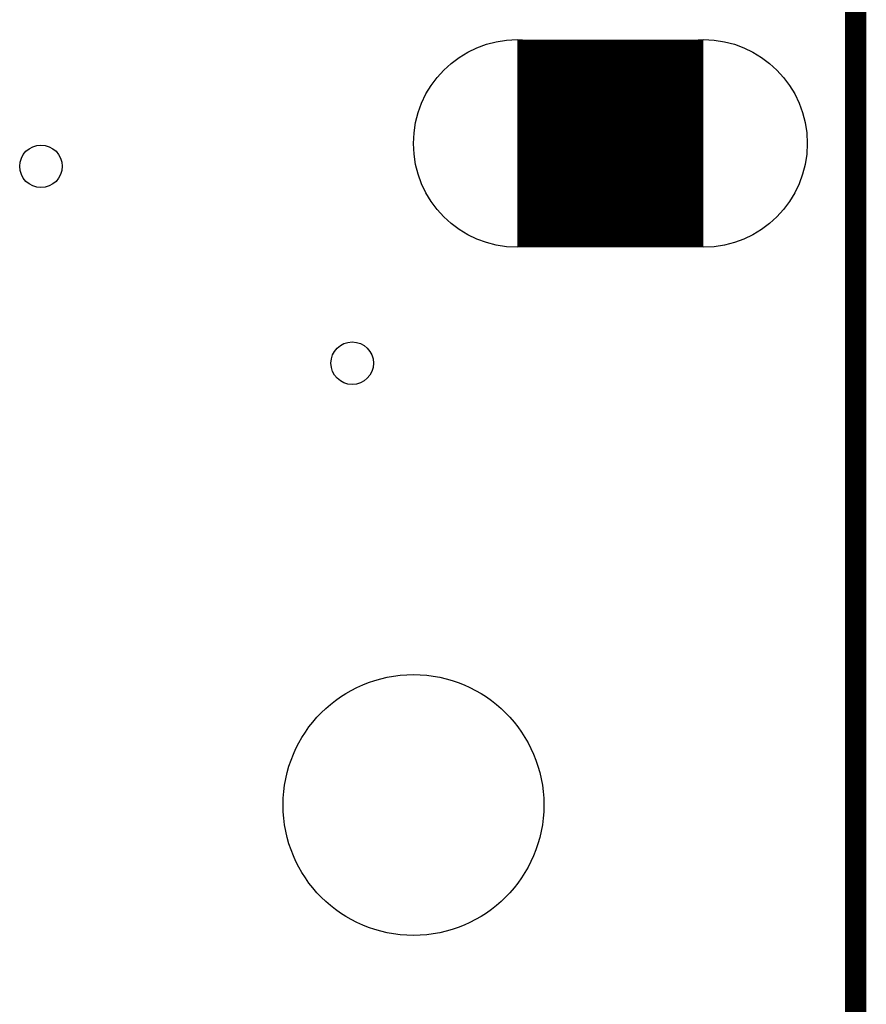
# Model space of a CAD drawing. Extents: x 0 to 30.2, y 0 to 20.7.
# Tile 121 of 131: x 18.4 to 22.4, y 11.3 to 16. Entities that reach past the tile are written whole.
import ezdxf

# ---------------------------------------------------------------- set-up
doc = ezdxf.new("R2010")
doc.units = 0
doc.layers.get('0').update_dxf_attribs({"linetype": 'CONTINUOUS'})
for name, color, linetype in [('SEEEDSTUDIOXIAORP2040V1_22_GBO', 7, 'CONTINUOUS'), ('SEEEDSTUDIOXIAORP2040V1_22_GBS', 6, 'CONTINUOUS'), ('SEEEDSTUDIOXIAORP2040V1_22_TXT', 12, 'CONTINUOUS')]:
    doc.layers.add(name, color=color, linetype=linetype)

# ---------------------------------------------------------------- blocks, each defined once
blk = doc.blocks.new('ROUND_269')
blk.add_circle((0, 0), 0.6223)
blk = doc.blocks.new('ROUND_275')
blk.add_circle((0, 0), 0.4953)
blk = doc.blocks.new('ROUND_300')
blk.add_circle((0, 0), 0.1016)
blk = doc.blocks.new('ROUND_9')
blk.add_circle((0, 0), 0.254)

msp = doc.modelspace()

# ---------------------------------------------------------------- linework, layer by layer
at = {"layer": 'SEEEDSTUDIOXIAORP2040V1_22_GBO', "const_width": 0.1016}
msp.add_lwpolyline([(22.38756, 4.2926), (22.38756, 18.0086)], dxfattribs=at)
at = {"layer": 'SEEEDSTUDIOXIAORP2040V1_22_GBS'}
for points, const_width in [([(22.38756, 4.2926), (22.38756, 18.0086)], 0.1016), ([(20.77212, 15.45082), (21.66112, 15.45082)], 0.9906)]:
    msp.add_lwpolyline(points, dxfattribs=dict(at, const_width=const_width))

# ---------------------------------------------------------------- block references
for name, p in [('ROUND_275', (20.77212, 15.45082)), ('ROUND_275', (21.66112, 15.45082)), ('ROUND_269', (20.27682, 12.2936))]:
    msp.add_blockref(name, p, dxfattribs=at)
at = {"layer": 'SEEEDSTUDIOXIAORP2040V1_22_TXT'}
for name, p in [('ROUND_9', (21.21662, 15.45082)), ('ROUND_300', (18.49882, 15.3416)), ('ROUND_300', (19.98472, 14.4018))]:
    msp.add_blockref(name, p, dxfattribs=at)

doc.saveas('drawing.dxf')
